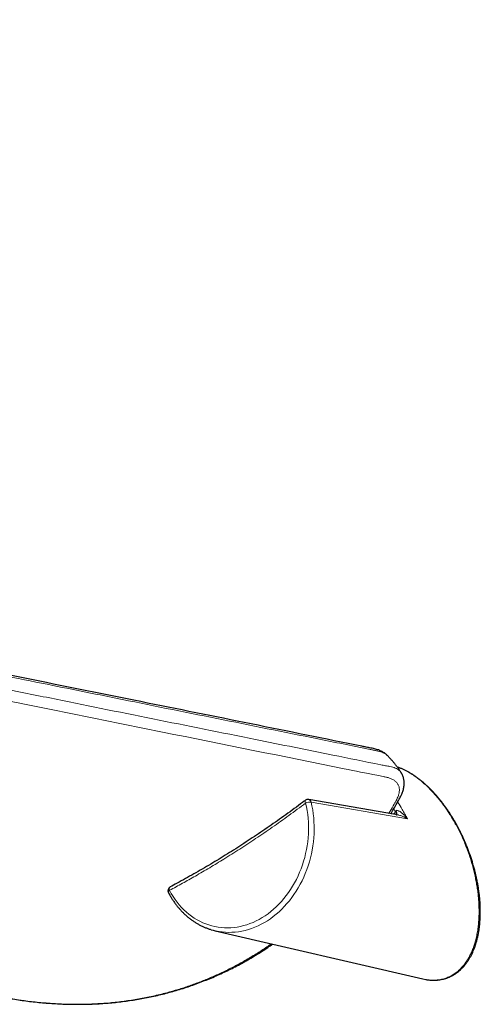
# Model space of a CAD drawing. Header units: millimetres. Extents: x 8 to 2230, y 12 to 2204.
# Tile 97 of 163: x 1959 to 2014, y 522 to 639. Entities that reach past the tile are written whole.
import ezdxf

# ---------------------------------------------------------------- set-up
doc = ezdxf.new("R2010")
doc.units = ezdxf.units.MM

msp = doc.modelspace()

# ---------------------------------------------------------------- linework, layer by layer
at = {"color": 252, "linetype": 'Continuous', "lineweight": 0}
for p, q in [((2005.48, 543.82), (1994.02, 545.79)), ((2004.04, 544.66), (2004.09, 544.76))]:
    msp.add_line(p, q, dxfattribs=at)
at = {"color": 7, "linetype": 'Continuous', "lineweight": 30}
for p, q in [((1982.6, 530.49), (2007.32, 524.76)), ((2007.32, 524.76), (2007.68, 524.69))]:
    msp.add_line(p, q, dxfattribs=at)
at = {"color": 252, "linetype": 'Continuous', "lineweight": 0, "flags": 128}
for points in [[(1977.17, 535.31), (1977.37, 534.93), (1977.59, 534.57), (1977.82, 534.23), (1978.07, 533.89), (1978.33, 533.58), (1978.6, 533.27), (1978.88, 532.99), (1979.17, 532.71), (1979.47, 532.46), (1979.78, 532.22), (1980.11, 532), (1980.44, 531.8), (1980.77, 531.62), (1981.12, 531.45), (1981.47, 531.3), (1981.83, 531.18), (1982.19, 531.07), (1982.56, 530.98), (1982.94, 530.92), (1983.31, 530.87), (1983.69, 530.84), (1984.07, 530.83), (1984.45, 530.85), (1984.84, 530.88), (1985.22, 530.93), (1985.6, 531), (1985.98, 531.1), (1986.36, 531.21), (1986.74, 531.34), (1987.11, 531.49), (1987.48, 531.66), (1987.84, 531.85), (1988.2, 532.06), (1988.55, 532.28), (1988.89, 532.52), (1989.23, 532.78), (1989.55, 533.06), (1989.87, 533.35), (1990.18, 533.66), (1990.48, 533.98), (1990.77, 534.32), (1991.05, 534.67), (1991.32, 535.03), (1991.57, 535.4), (1991.82, 535.79), (1992.05, 536.19), (1992.26, 536.6), (1992.46, 537.02), (1992.65, 537.45), (1992.83, 537.88), (1992.99, 538.32), (1993.13, 538.77), (1993.26, 539.22), (1993.37, 539.68), (1993.47, 540.15), (1993.55, 540.61), (1993.61, 541.08), (1993.66, 541.55), (1993.7, 542.02), (1993.71, 542.49), (1993.71, 542.95), (1993.7, 543.42), (1993.66, 543.88), (1993.61, 544.34), (1993.55, 544.79), (1993.46, 545.24), (1993.37, 545.68)], [(1994.02, 545.79), (1994.12, 545.34), (1994.21, 544.88), (1994.28, 544.41), (1994.33, 543.94), (1994.36, 543.47), (1994.38, 542.99), (1994.39, 542.51), (1994.37, 542.03), (1994.34, 541.55), (1994.29, 541.06), (1994.23, 540.58), (1994.15, 540.1), (1994.05, 539.63), (1993.94, 539.16), (1993.81, 538.69), (1993.66, 538.23), (1993.5, 537.77), (1993.33, 537.32), (1993.14, 536.88), (1992.94, 536.45), (1992.72, 536.02), (1992.49, 535.61), (1992.24, 535.21), (1991.98, 534.82), (1991.71, 534.44), (1991.43, 534.07), (1991.14, 533.72), (1990.83, 533.39), (1990.52, 533.06), (1990.2, 532.76), (1989.86, 532.47), (1989.52, 532.19), (1989.17, 531.93), (1988.81, 531.69), (1988.45, 531.47), (1988.08, 531.27), (1987.7, 531.08), (1987.32, 530.92), (1986.94, 530.77), (1986.55, 530.64), (1986.16, 530.54), (1985.77, 530.45), (1985.38, 530.38), (1984.99, 530.34), (1984.59, 530.31), (1984.2, 530.3), (1983.81, 530.32), (1983.42, 530.35), (1983.05, 530.4)], [(1993.34, 546.02), (1993.32, 546), (1993.3, 545.96), (1993.3, 545.9), (1993.31, 545.84), (1993.33, 545.76), (1993.37, 545.68)], [(1977.17, 535.31), (1977.11, 535.25), (1977.07, 535.2), (1977.04, 535.14), (1977.02, 535.09), (1977.03, 535.05), (1977.03, 535.03)]]:
    msp.add_lwpolyline(points, dxfattribs=at)
at = {"color": 7, "linetype": 'Continuous', "lineweight": 30, "flags": 128}
msp.add_lwpolyline([(2004.42, 544.26), (2004.05, 544.33), (1993.73, 546.11)], dxfattribs=at)
at = {"color": 7, "linetype": 'Continuous', "lineweight": 30}
for centre, radius, start, end in [((1993.64, 545.62), 0.5, 80.204, 126.9143), ((1977.48, 535.26), 0.5, 117.953, 207.6986), ((1984.27, 537.69), 7.39, 253.0701, 260.5344)]:
    msp.add_arc(centre, radius, start, end, dxfattribs=at)
at = {"color": 252, "linetype": 'Continuous', "lineweight": 0}
for centre, radius, start, end in [((1993.91, 544.48), 1.32, 84.9666, 114.1711), ((1993.63, 545.72), 0.396, 10.4543, 76.7616), ((2003.73, 544.36), 0.435, 352.2562, 43.2729), ((2003.8, 544.45), 0.426, 338.5557, 47.0907), ((1977.47, 535.45), 0.34, 132.3961, 205.6896)]:
    msp.add_arc(centre, radius, start, end, dxfattribs=at)
for centre, major_axis, ratio, start_param, end_param in [((1999.2, 538.46), (-4.59, 11.9), 0.558001, 5.035244, 5.066329), ((1937.33, 640.49), (-44.58, 115.54), 0.558013, 3.550291, 3.554733)]:
    msp.add_ellipse(centre, major_axis=major_axis, ratio=ratio, start_param=start_param, end_param=end_param, dxfattribs=at)
for points, knots in [([(1818.7, 638.87), (1818.59, 638.85), (1818.37, 638.81), (1818.04, 638.69), (1817.7, 638.51), (1817.38, 638.27), (1817.07, 637.99), (1816.78, 637.65), (1816.52, 637.28), (1816.29, 636.89), (1816.09, 636.46), (1815.91, 636.02), (1815.75, 635.56), (1815.37, 634.48), (1814.78, 632.74), (1814.04, 630.38), (1813.36, 628.02), (1812.76, 625.71), (1812.22, 623.4), (1811.73, 621.09), (1811.3, 618.78), (1810.94, 616.48), (1810.64, 614.18), (1810.4, 611.87), (1810.23, 609.55), (1810.12, 607.2), (1810.08, 604.86), (1810.12, 602.56), (1810.22, 600.3), (1810.39, 598.07), (1810.63, 595.87), (1810.95, 593.68), (1811.33, 591.51), (1811.78, 589.36), (1812.31, 587.23), (1812.92, 585.13), (1813.55, 583.2), (1814.19, 581.42), (1814.83, 579.81), (1815.52, 578.21), (1816.25, 576.65), (1817.02, 575.12), (1817.83, 573.62), (1818.69, 572.15), (1819.59, 570.7), (1820.54, 569.27), (1821.54, 567.87), (1822.58, 566.5), (1823.67, 565.16), (1824.8, 563.84), (1825.98, 562.56), (1827.2, 561.3), (1828.5, 560.04), (1829.89, 558.78), (1831.37, 557.52), (1832.9, 556.31), (1834.52, 555.1), (1836.22, 553.93), (1838.01, 552.77), (1839.84, 551.67), (1841.74, 550.62), (1843.69, 549.61), (1845.68, 548.67), (1847.7, 547.78), (1849.65, 547), (1851.54, 546.3), (1853.35, 545.68), (1855.18, 545.09), (1857.05, 544.55), (1859.03, 544.03), (1861.12, 543.53), (1863.34, 543.06), (1865.58, 542.64), (1867.86, 542.27), (1870.16, 541.96), (1872.49, 541.7), (1874.82, 541.49), (1877.19, 541.33), (1879.63, 541.22), (1882.13, 541.17), (1884.64, 541.17), (1887.19, 541.22), (1889.77, 541.33), (1892.39, 541.5), (1895.02, 541.72), (1897.66, 542), (1900.31, 542.33), (1902.96, 542.72), (1905.59, 543.15), (1908.26, 543.64), (1910.97, 544.19), (1913.71, 544.8), (1916.45, 545.46), (1919.2, 546.18), (1921.97, 546.95), (1924.75, 547.78), (1927.52, 548.67), (1930.29, 549.6), (1933.05, 550.58), (1935.77, 551.61), (1938.47, 552.67), (1941.14, 553.77), (1943.86, 554.94), (1946.62, 556.19), (1948.68, 557.16), (1950, 557.8), (1950.58, 558.08), (1951.17, 558.35), (1951.76, 558.6), (1952.35, 558.82), (1952.94, 559), (1953.53, 559.16), (1954.1, 559.29), (1954.66, 559.39), (1955.2, 559.45), (1955.71, 559.48), (1956.2, 559.48), (1956.66, 559.45), (1957.09, 559.38), (1957.5, 559.3), (1957.88, 559.21), (1958.65, 559.05), (1960.33, 558.72), (1970.04, 556.74), (1982.31, 554.29), (1995.45, 551.63), (2000.6, 550.6), (2002.88, 550.13), (2003.35, 550.05), (2003.74, 549.97), (2004.04, 549.86), (2004.3, 549.73), (2004.52, 549.57), (2004.67, 549.42), (2004.73, 549.31), (2004.74, 549.28)], [0, 0, 0, 0, 0.001683, 0.003623, 0.005556, 0.007491, 0.009433, 0.011375, 0.013309, 0.015027, 0.016747, 0.018475, 0.020205, 0.021931, 0.030401, 0.039477, 0.047956, 0.056437, 0.064918, 0.073397, 0.081917, 0.090437, 0.098879, 0.107321, 0.116076, 0.124834, 0.133592, 0.142347, 0.150824, 0.159302, 0.16778, 0.176257, 0.184736, 0.193214, 0.201692, 0.210172, 0.21865, 0.225413, 0.232177, 0.238941, 0.245704, 0.25233, 0.258958, 0.265587, 0.272213, 0.27884, 0.285469, 0.292098, 0.298725, 0.305352, 0.311981, 0.318611, 0.325238, 0.332489, 0.339743, 0.346996, 0.354247, 0.361965, 0.369687, 0.377408, 0.385126, 0.392911, 0.400696, 0.40835, 0.416005, 0.422523, 0.429044, 0.435566, 0.442087, 0.448606, 0.456062, 0.463522, 0.470981, 0.478438, 0.485948, 0.493459, 0.500862, 0.508266, 0.51606, 0.523856, 0.531652, 0.539445, 0.547473, 0.555504, 0.563534, 0.571562, 0.579642, 0.587722, 0.595698, 0.603674, 0.612022, 0.620372, 0.628722, 0.63707, 0.645615, 0.654161, 0.662706, 0.671292, 0.679878, 0.688464, 0.696917, 0.705372, 0.713826, 0.722903, 0.73198, 0.733875, 0.735775, 0.737672, 0.739561, 0.741445, 0.743342, 0.745245, 0.747149, 0.749046, 0.750941, 0.752841, 0.754742, 0.756637, 0.758557, 0.76048, 0.762406, 0.764331, 0.772048, 0.787484, 0.909911, 0.955846, 0.984438, 0.98717, 0.9899, 0.991742, 0.993586, 0.995427, 0.997337, 0.999255, 1, 1, 1, 1]), ([(2003.08, 551.36), (2003.08, 551.36), (2003.02, 551.43), (2002.87, 551.54), (2002.62, 551.68), (2002.32, 551.79), (2001.98, 551.88), (2001.61, 551.96), (2001.23, 552.04), (2000.47, 552.19), (1998.84, 552.52), (1989.3, 554.44), (1977.28, 556.86), (1964.47, 559.45), (1959.48, 560.45), (1957.34, 560.89), (1956.88, 560.98), (1956.46, 561.06), (1956.06, 561.1), (1955.63, 561.13), (1955.16, 561.13), (1954.64, 561.1), (1954.1, 561.03), (1953.54, 560.93), (1952.96, 560.8), (1952.38, 560.64), (1951.78, 560.44), (1951.18, 560.22), (1950.6, 559.98), (1950.03, 559.72), (1949.08, 559.26), (1947.39, 558.45), (1944.94, 557.31), (1942.53, 556.24), (1940.54, 555.39), (1938.97, 554.74), (1937.39, 554.11), (1935.48, 553.36), (1933.22, 552.5), (1930.7, 551.6), (1928.27, 550.77), (1925.93, 550.01), (1923.58, 549.28), (1921.22, 548.59), (1918.84, 547.94), (1916.33, 547.29), (1913.69, 546.65), (1911.26, 546.12), (1909.18, 545.7), (1907.45, 545.37), (1905.71, 545.06), (1904.01, 544.78), (1902.34, 544.52), (1900.71, 544.29), (1899.07, 544.09), (1897.09, 543.86), (1894.77, 543.63), (1892.21, 543.44), (1889.75, 543.3), (1887.4, 543.21), (1885.07, 543.18), (1882.73, 543.19), (1880.4, 543.25), (1878.04, 543.36), (1875.68, 543.52), (1873.28, 543.75), (1870.87, 544.03), (1868.46, 544.38), (1866.43, 544.72), (1864.79, 545.04), (1863.52, 545.3), (1862.27, 545.58), (1860.76, 545.94), (1859, 546.4), (1857.09, 546.95), (1855.27, 547.52), (1853.55, 548.11), (1851.86, 548.73), (1850.19, 549.39), (1848.53, 550.09), (1846.82, 550.87), (1845.04, 551.73), (1843.45, 552.57), (1842.1, 553.32), (1841, 553.97), (1839.91, 554.64), (1838.73, 555.39), (1837.47, 556.24), (1836.14, 557.19), (1834.84, 558.17), (1833.64, 559.13), (1832.53, 560.06), (1831.51, 560.96), (1830.51, 561.89), (1829.56, 562.8), (1828.67, 563.71), (1827.82, 564.62), (1826.99, 565.53), (1826.19, 566.46), (1825.43, 567.38), (1824.69, 568.31), (1823.98, 569.25), (1823.3, 570.2), (1822.65, 571.14), (1821.95, 572.2), (1821.19, 573.4), (1820.4, 574.74), (1819.65, 576.11), (1818.97, 577.42), (1818.36, 578.69), (1817.81, 579.89), (1817.29, 581.11), (1816.81, 582.3), (1816.37, 583.48), (1815.97, 584.63), (1815.59, 585.79), (1815.24, 586.94), (1814.91, 588.09), (1814.61, 589.23), (1814.33, 590.38), (1814.08, 591.52), (1813.85, 592.64), (1813.64, 593.78), (1813.45, 594.95), (1813.27, 596.17), (1813.11, 597.41), (1812.97, 598.69), (1812.86, 599.97), (1812.77, 601.29), (1812.7, 602.63), (1812.65, 604), (1812.64, 605.37), (1812.64, 606.76), (1812.68, 608.15), (1812.73, 609.56), (1812.82, 610.96), (1812.93, 612.36), (1813.06, 613.73), (1813.21, 615.09), (1813.38, 616.46), (1813.58, 617.8), (1813.79, 619.13), (1814.03, 620.48), (1814.3, 621.89), (1814.6, 623.34), (1814.93, 624.8), (1815.28, 626.26), (1815.66, 627.71), (1816.06, 629.17), (1816.48, 630.63), (1817, 632.34), (1817.47, 633.74), (1817.83, 634.85), (1818.02, 635.42), (1818.21, 635.97), (1818.4, 636.48), (1818.62, 636.94), (1818.85, 637.35), (1819.11, 637.72), (1819.39, 638.04), (1819.69, 638.31), (1820, 638.54), (1820.33, 638.71), (1820.66, 638.84), (1821.01, 638.91), (1821.33, 638.93), (1821.55, 638.91), (1821.65, 638.9)], [0, 0, 0, 0, 0.000118, 0.002002, 0.003939, 0.005876, 0.007796, 0.009718, 0.011642, 0.013566, 0.021268, 0.036673, 0.159181, 0.205046, 0.232617, 0.235249, 0.237881, 0.23965, 0.24142, 0.243187, 0.245096, 0.247004, 0.248967, 0.25093, 0.252839, 0.254749, 0.256717, 0.258685, 0.260558, 0.262435, 0.264312, 0.269966, 0.279241, 0.288521, 0.293592, 0.298662, 0.303736, 0.30881, 0.317112, 0.325419, 0.332799, 0.340183, 0.347563, 0.354947, 0.362387, 0.369831, 0.378432, 0.387039, 0.392417, 0.397794, 0.403177, 0.40856, 0.41363, 0.418701, 0.423777, 0.428852, 0.437158, 0.445469, 0.452852, 0.460239, 0.467622, 0.47501, 0.482482, 0.489959, 0.497698, 0.505442, 0.513455, 0.521473, 0.529587, 0.533918, 0.538249, 0.542584, 0.546919, 0.554013, 0.561111, 0.567417, 0.573726, 0.580032, 0.586341, 0.592718, 0.599098, 0.606547, 0.614001, 0.618697, 0.623392, 0.628093, 0.632794, 0.6389, 0.645006, 0.651125, 0.657244, 0.662443, 0.667642, 0.672848, 0.678054, 0.682846, 0.687637, 0.692435, 0.697232, 0.701863, 0.706494, 0.71113, 0.715766, 0.720195, 0.724626, 0.730792, 0.736958, 0.743135, 0.749313, 0.754558, 0.759803, 0.765054, 0.770306, 0.775129, 0.779952, 0.784781, 0.789609, 0.794257, 0.798906, 0.803559, 0.808212, 0.812651, 0.817092, 0.821812, 0.826533, 0.83152, 0.836508, 0.8415, 0.846492, 0.851763, 0.857034, 0.862311, 0.867587, 0.872912, 0.878237, 0.883567, 0.888897, 0.894023, 0.899148, 0.904278, 0.909407, 0.914298, 0.91919, 0.924635, 0.930081, 0.935533, 0.940985, 0.946441, 0.951897, 0.957358, 0.962821, 0.971104, 0.973177, 0.975252, 0.977324, 0.979394, 0.981272, 0.983151, 0.985086, 0.987022, 0.9889, 0.990778, 0.992709, 0.99464, 0.996548, 0.998456, 1, 1, 1, 1]), ([(2003.25, 544.46), (2003.31, 544.55), (2003.52, 544.91), (2003.78, 545.37), (2004.05, 545.84), (2004.21, 546.12), (2004.36, 546.43), (2004.47, 546.75), (2004.52, 547.04), (2004.53, 547.27), (2004.52, 547.44), (2004.49, 547.61), (2004.43, 547.77), (2004.36, 547.92), (2004.27, 548.06), (2004.16, 548.19), (2004.04, 548.3), (2003.89, 548.41), (2003.73, 548.51), (2003.55, 548.59), (2003.31, 548.68), (2002.99, 548.76), (2002.48, 548.87), (2000.8, 549.2), (1992.04, 550.97), (1979.37, 553.52), (1966.44, 556.14), (1960.16, 557.39), (1957.92, 557.85), (1957.11, 558.01), (1956.76, 558.07), (1956.45, 558.09), (1956.19, 558.1), (1955.91, 558.1), (1955.62, 558.08), (1955.32, 558.05), (1955.01, 558.01), (1954.69, 557.95), (1954.37, 557.88), (1954.04, 557.8), (1953.7, 557.71), (1953.35, 557.6), (1952.95, 557.47), (1952.49, 557.29), (1951.98, 557.08), (1951.46, 556.84), (1950.5, 556.37), (1949.07, 555.68), (1947.21, 554.8), (1945.35, 553.95), (1943.52, 553.14), (1941.51, 552.28), (1939.34, 551.37), (1936.98, 550.43), (1934.6, 549.52), (1932.21, 548.64), (1929.82, 547.8), (1927.41, 547), (1925, 546.23), (1922.59, 545.51), (1920.18, 544.83), (1917.78, 544.18), (1915.42, 543.59), (1913.09, 543.05), (1910.83, 542.56), (1908.62, 542.11), (1906.49, 541.71), (1904.39, 541.35), (1902.33, 541.03), (1900.26, 540.74), (1898.18, 540.48), (1896.1, 540.25), (1894.03, 540.05), (1891.95, 539.89), (1889.88, 539.76), (1887.81, 539.67), (1885.74, 539.62), (1883.66, 539.59), (1881.59, 539.61), (1879.52, 539.66), (1877.45, 539.76), (1875.38, 539.89), (1873.32, 540.06), (1871.26, 540.27), (1869.25, 540.53), (1867.66, 540.75), (1866.76, 540.9), (1866.5, 540.95)], [0, 0, 0, 0, 0.002618, 0.010764, 0.013482, 0.0162, 0.018915, 0.02243, 0.025982, 0.028016, 0.030056, 0.032118, 0.03418, 0.036269, 0.038358, 0.040391, 0.04243, 0.04449, 0.046549, 0.048634, 0.050718, 0.054269, 0.057822, 0.064939, 0.100535, 0.299139, 0.41366, 0.457045, 0.47191, 0.47554, 0.479172, 0.481225, 0.483285, 0.485365, 0.487445, 0.489552, 0.491658, 0.493713, 0.495773, 0.497856, 0.499938, 0.502049, 0.504159, 0.507164, 0.510192, 0.513285, 0.516393, 0.527589, 0.538787, 0.549664, 0.560543, 0.571224, 0.584919, 0.598618, 0.612322, 0.626027, 0.639737, 0.653432, 0.667131, 0.680764, 0.694402, 0.707816, 0.721237, 0.734132, 0.747032, 0.759143, 0.771258, 0.782734, 0.794215, 0.805843, 0.817479, 0.829118, 0.840776, 0.852438, 0.864138, 0.875843, 0.88762, 0.899402, 0.911289, 0.923181, 0.935193, 0.947211, 0.959329, 0.971453, 0.983619, 0.995246, 1, 1, 1, 1]), ([(2007.68, 524.69), (2007.71, 524.68), (2007.94, 524.63), (2008.34, 524.61), (2008.9, 524.61), (2009.43, 524.68), (2009.94, 524.81), (2010.44, 525), (2010.93, 525.26), (2011.4, 525.6), (2011.84, 525.99), (2012.2, 526.41), (2012.51, 526.83), (2012.76, 527.24), (2012.99, 527.68), (2013.2, 528.15), (2013.39, 528.64), (2013.55, 529.18), (2013.7, 529.77), (2013.83, 530.41), (2013.92, 531.07), (2013.98, 531.76), (2014.01, 532.47), (2014.01, 533.16), (2013.98, 533.81), (2013.94, 534.42), (2013.87, 535.05), (2013.78, 535.68), (2013.67, 536.32), (2013.54, 536.97), (2013.39, 537.63), (2013.22, 538.28), (2013.03, 538.93), (2012.82, 539.57), (2012.58, 540.21), (2012.33, 540.86), (2012.06, 541.5), (2011.76, 542.14), (2011.44, 542.77), (2011.06, 543.47), (2010.69, 544.1), (2010.34, 544.65), (2010.07, 545.05), (2009.78, 545.45), (2009.49, 545.84), (2009.19, 546.22), (2008.88, 546.59), (2008.56, 546.94), (2008.24, 547.28), (2007.92, 547.61), (2007.58, 547.92), (2007.24, 548.22), (2006.9, 548.5), (2006.55, 548.76), (2006.11, 549.07), (2005.57, 549.4), (2004.95, 549.72), (2004.51, 549.91), (2004.29, 549.97), (2004.28, 549.98)], [0, 0, 0, 0, 0.003227, 0.025151, 0.046589, 0.068154, 0.089841, 0.111642, 0.135876, 0.160248, 0.184751, 0.209376, 0.228086, 0.246844, 0.265656, 0.284511, 0.303417, 0.322365, 0.343932, 0.365558, 0.38725, 0.409, 0.430815, 0.452688, 0.470328, 0.487998, 0.505729, 0.523492, 0.541331, 0.559204, 0.577143, 0.595118, 0.612414, 0.629744, 0.647151, 0.664596, 0.682137, 0.699723, 0.717394, 0.735116, 0.759464, 0.771716, 0.783968, 0.796303, 0.808639, 0.821055, 0.833495, 0.845689, 0.857907, 0.870216, 0.882525, 0.894943, 0.907362, 0.919884, 0.932436, 0.95432, 0.976369, 0.998587, 1, 1, 1, 1]), ([(1993.37, 545.68), (1992.7, 545.19), (1991.38, 544.21), (1989.4, 542.8), (1987.45, 541.47), (1985.53, 540.21), (1983.71, 539.06), (1981.94, 537.99), (1980.3, 537.03), (1978.7, 536.13), (1977.68, 535.58), (1977.17, 535.31)], [0, 0, 0, 0, 0.123801, 0.246136, 0.368472, 0.484638, 0.600803, 0.705623, 0.810442, 0.905221, 1, 1, 1, 1]), ([(2004.31, 545.81), (2004.33, 545.79), (2004.52, 545.51), (2004.81, 545.03), (2005.19, 544.39), (2005.38, 544.01), (2005.48, 543.82)], [0, 0, 0, 0, 0.0351628, 0.4480811, 0.7236935, 1, 1, 1, 1]), ([(2004.09, 544.76), (2004.1, 544.78), (2004.12, 544.8), (2004.17, 544.82), (2004.26, 544.83), (2004.36, 544.8), (2004.48, 544.74), (2004.62, 544.67), (2004.76, 544.57), (2004.91, 544.44), (2005.05, 544.31), (2005.2, 544.16), (2005.34, 544), (2005.44, 543.88), (2005.48, 543.82), (2005.48, 543.82)], [0, 0, 0, 0, 0.0324911, 0.0650511, 0.1054858, 0.1732475, 0.2448305, 0.3179869, 0.4228621, 0.528773, 0.6368476, 0.745374, 0.8708033, 0.9966887, 1, 1, 1, 1]), ([(2005.48, 543.82), (2005.48, 543.82), (2005.41, 543.87), (2005.27, 543.95), (2005.06, 544.05), (2004.86, 544.14), (2004.67, 544.2), (2004.52, 544.24), (2004.44, 544.26), (2004.42, 544.26)], [0, 0, 0, 0, 0.004451, 0.23363, 0.462758, 0.631494, 0.800352, 0.968357, 1, 1, 1, 1]), ([(1958.23, 522.42), (1958.29, 522.41), (1958.84, 522.31), (1959.89, 522.16), (1961.38, 521.98), (1962.85, 521.86), (1964.32, 521.77), (1965.78, 521.74), (1967.22, 521.75), (1968.65, 521.81), (1970.17, 521.92), (1971.79, 522.1), (1973.5, 522.37), (1975.18, 522.7), (1976.74, 523.08), (1978.19, 523.5), (1979.53, 523.93), (1980.84, 524.42), (1982.14, 524.94), (1983.45, 525.53), (1984.79, 526.2), (1986.14, 526.93), (1987.47, 527.73), (1988.51, 528.39), (1989.11, 528.82), (1989.28, 528.94)], [0, 0, 0, 0, 0.0044445, 0.0465651, 0.0886859, 0.1307957, 0.1734138, 0.2160478, 0.2586877, 0.3013227, 0.3439416, 0.3972075, 0.4504925, 0.5037784, 0.5570454, 0.601769, 0.6465077, 0.6912521, 0.735992, 0.7807165, 0.8303447, 0.8799855, 0.9296268, 0.9792558, 1, 1, 1, 1])]:
    msp.add_open_spline(points, degree=3, knots=knots, dxfattribs=at)
at = {"color": 7, "linetype": 'Continuous', "lineweight": 30}
for points, knots in [([(2003.05, 551.39), (2003.03, 551.41), (2002.96, 551.48), (2002.83, 551.59), (2002.65, 551.71), (2002.46, 551.82), (2002.26, 551.92), (2002.04, 552.01), (2001.81, 552.08), (2001.56, 552.15), (2001.27, 552.21), (2000.99, 552.27), (2000.71, 552.32), (2000.41, 552.38), (1991.38, 554.2), (1978.23, 556.86), (1964.16, 559.69), (1958.54, 560.83), (1957.16, 561.1), (1956.73, 561.19), (1956.48, 561.24), (1956.23, 561.29), (1955.98, 561.32), (1955.72, 561.35), (1955.45, 561.36), (1955.16, 561.37), (1954.86, 561.36), (1954.55, 561.33), (1954.24, 561.3), (1953.92, 561.25), (1953.59, 561.19), (1953.26, 561.12), (1952.93, 561.04), (1952.6, 560.95), (1952.27, 560.85), (1951.93, 560.74), (1951.6, 560.63), (1951.28, 560.5), (1950.97, 560.38), (1950.66, 560.24), (1950.33, 560.09), (1949.98, 559.93), (1949.58, 559.73), (1949.05, 559.47), (1948.35, 559.13), (1947.34, 558.65), (1946.09, 558.07), (1944.66, 557.41), (1943.22, 556.77), (1941.79, 556.15), (1940.35, 555.53), (1938.92, 554.94), (1937.48, 554.36), (1936.04, 553.79), (1934.61, 553.24), (1933.17, 552.7), (1931.74, 552.18), (1930.3, 551.67), (1928.87, 551.18), (1927.43, 550.7), (1926, 550.24), (1924.58, 549.79), (1923.15, 549.36), (1921.73, 548.94), (1920.31, 548.54), (1918.89, 548.15), (1917.48, 547.78), (1916.07, 547.43), (1914.66, 547.09), (1913.25, 546.76), (1911.85, 546.45), (1910.44, 546.15), (1909.05, 545.87), (1907.66, 545.61), (1906.27, 545.36), (1904.89, 545.12), (1903.52, 544.9), (1902.15, 544.7), (1900.78, 544.51), (1899.42, 544.33), (1898.07, 544.17), (1896.72, 544.03), (1895.38, 543.9), (1894.05, 543.78), (1892.72, 543.68), (1891.4, 543.6), (1890.09, 543.53), (1888.78, 543.47), (1887.48, 543.43), (1886.19, 543.4), (1884.9, 543.39), (1883.63, 543.4), (1882.36, 543.41), (1881.1, 543.45), (1879.85, 543.49), (1878.6, 543.55), (1877.36, 543.63), (1876.13, 543.72), (1874.91, 543.83), (1873.69, 543.94), (1872.49, 544.08), (1871.3, 544.22), (1870.11, 544.38), (1868.93, 544.56), (1868.05, 544.7), (1867.57, 544.79), (1867.48, 544.8)], [0, 0, 0, 0, 0.000772, 0.002632, 0.004532, 0.006476, 0.008463, 0.010488, 0.012526, 0.01476, 0.017328, 0.020323, 0.022802, 0.025504, 0.029135, 0.285637, 0.410377, 0.441181, 0.448843, 0.451327, 0.45367, 0.455871, 0.457965, 0.459979, 0.462141, 0.464243, 0.466472, 0.468694, 0.470909, 0.473116, 0.475319, 0.477516, 0.479674, 0.481808, 0.483925, 0.486029, 0.488125, 0.490217, 0.492087, 0.49405, 0.496055, 0.498235, 0.50069, 0.503666, 0.508378, 0.513953, 0.522966, 0.531956, 0.540922, 0.54986, 0.558772, 0.567655, 0.57651, 0.585335, 0.594131, 0.602896, 0.611631, 0.620334, 0.629012, 0.637671, 0.646291, 0.654873, 0.66342, 0.671934, 0.680418, 0.688873, 0.697302, 0.705706, 0.714089, 0.722452, 0.730798, 0.739122, 0.747396, 0.755637, 0.763846, 0.772028, 0.780184, 0.788318, 0.796402, 0.80446, 0.812505, 0.820529, 0.828521, 0.836475, 0.844382, 0.852271, 0.86017, 0.868033, 0.875862, 0.88366, 0.89143, 0.899173, 0.906893, 0.914591, 0.922271, 0.929935, 0.937585, 0.945224, 0.952854, 0.960479, 0.968014, 0.97557, 0.983123, 0.990661, 0.998172, 1, 1, 1, 1]), ([(2004.75, 549.29), (2004.72, 549.34), (2004.65, 549.45), (2004.55, 549.6), (2004.45, 549.74), (2004.37, 549.86), (2004.28, 549.98), (2004.19, 550.1), (2004.08, 550.24), (2003.98, 550.37), (2003.88, 550.49), (2003.79, 550.6), (2003.7, 550.7), (2003.6, 550.82), (2003.49, 550.94), (2003.36, 551.08), (2003.22, 551.23), (2003.13, 551.32), (2003.09, 551.36)], [0, 0, 0, 0, 0.066017, 0.144963, 0.209562, 0.259737, 0.308055, 0.368199, 0.43948, 0.503553, 0.557832, 0.610237, 0.660953, 0.714323, 0.777596, 0.851595, 0.932767, 1, 1, 1, 1]), ([(2007.69, 524.68), (2007.75, 524.67), (2007.91, 524.65), (2008.16, 524.62), (2008.47, 524.6), (2008.76, 524.6), (2009.06, 524.62), (2009.34, 524.66), (2009.63, 524.71), (2009.91, 524.78), (2010.18, 524.86), (2010.45, 524.97), (2010.71, 525.09), (2010.96, 525.23), (2011.21, 525.38), (2011.45, 525.55), (2011.68, 525.74), (2011.9, 525.95), (2012.12, 526.17), (2012.33, 526.41), (2012.52, 526.66), (2012.71, 526.93), (2012.89, 527.22), (2013.06, 527.52), (2013.22, 527.84), (2013.36, 528.18), (2013.5, 528.52), (2013.62, 528.89), (2013.73, 529.27), (2013.83, 529.66), (2013.92, 530.06), (2013.99, 530.47), (2014.05, 530.9), (2014.1, 531.33), (2014.13, 531.78), (2014.15, 532.23), (2014.16, 532.69), (2014.16, 533.16), (2014.14, 533.64), (2014.11, 534.12), (2014.06, 534.61), (2014, 535.1), (2013.93, 535.59), (2013.85, 536.08), (2013.75, 536.58), (2013.65, 537.08), (2013.53, 537.57), (2013.4, 538.07), (2013.25, 538.56), (2013.1, 539.05), (2012.94, 539.53), (2012.76, 540.02), (2012.58, 540.49), (2012.38, 540.96), (2012.18, 541.43), (2011.97, 541.88), (2011.75, 542.33), (2011.52, 542.77), (2011.29, 543.21), (2011.05, 543.63), (2010.8, 544.04), (2010.54, 544.45), (2010.28, 544.84), (2010.01, 545.22), (2009.74, 545.59), (2009.47, 545.95), (2009.18, 546.29), (2008.9, 546.63), (2008.61, 546.95), (2008.32, 547.26), (2008.02, 547.55), (2007.72, 547.83), (2007.42, 548.1), (2007.11, 548.35), (2006.81, 548.59), (2006.5, 548.82), (2006.19, 549.03), (2005.88, 549.22), (2005.57, 549.41), (2005.26, 549.57), (2004.94, 549.72), (2004.63, 549.85), (2004.41, 549.94), (2004.29, 549.98), (2004.28, 549.98)], [0, 0, 0, 0, 0.006046, 0.017062, 0.028114, 0.039202, 0.050331, 0.061504, 0.072727, 0.084006, 0.095351, 0.106771, 0.11828, 0.129888, 0.141609, 0.153455, 0.165437, 0.177566, 0.189848, 0.202289, 0.214892, 0.227657, 0.240581, 0.253659, 0.266884, 0.280248, 0.29374, 0.30735, 0.321066, 0.334877, 0.348771, 0.362735, 0.376759, 0.390831, 0.404938, 0.41907, 0.433215, 0.447362, 0.461499, 0.475613, 0.489695, 0.503735, 0.517724, 0.531652, 0.545511, 0.559292, 0.572989, 0.586594, 0.600101, 0.613503, 0.626796, 0.639976, 0.653037, 0.665977, 0.678794, 0.691487, 0.704053, 0.716493, 0.728808, 0.740998, 0.753066, 0.765015, 0.776848, 0.788568, 0.800181, 0.811691, 0.823105, 0.834429, 0.845668, 0.856832, 0.867927, 0.87896, 0.88994, 0.900875, 0.911774, 0.922644, 0.933494, 0.944331, 0.955163, 0.965998, 0.976839, 0.987694, 0.998566, 1, 1, 1, 1]), ([(2003.51, 544.42), (2003.53, 544.46), (2003.73, 544.79), (2004.01, 545.27), (2004.31, 545.81), (2004.49, 546.13), (2004.63, 546.39), (2004.76, 546.63), (2004.86, 546.87), (2004.94, 547.08), (2005.01, 547.3), (2005.06, 547.53), (2005.09, 547.76), (2005.1, 547.99), (2005.1, 548.21), (2005.07, 548.43), (2005.03, 548.63), (2004.97, 548.83), (2004.89, 549.02), (2004.82, 549.18), (2004.76, 549.26), (2004.75, 549.29)], [0, 0, 0, 0, 0.026653, 0.224123, 0.323145, 0.383549, 0.436219, 0.489287, 0.531042, 0.570792, 0.611437, 0.655815, 0.6992, 0.741744, 0.783529, 0.824044, 0.864101, 0.903756, 0.943088, 0.982192, 1, 1, 1, 1]), ([(1993.34, 546.02), (1993.23, 545.94), (1992.79, 545.6), (1992.01, 545.03), (1991.01, 544.3), (1990.01, 543.59), (1989.02, 542.9), (1988.02, 542.21), (1987.02, 541.55), (1986.03, 540.89), (1985.04, 540.25), (1984.05, 539.63), (1983.06, 539.02), (1982.06, 538.42), (1981.06, 537.83), (1980.06, 537.26), (1979.06, 536.69), (1978.12, 536.18), (1977.51, 535.85), (1977.24, 535.71)], [0, 0, 0, 0, 0.020822, 0.083175, 0.145466, 0.207672, 0.269769, 0.331732, 0.393539, 0.455168, 0.516601, 0.577934, 0.639394, 0.701038, 0.762845, 0.824794, 0.88686, 0.949021, 1, 1, 1, 1]), ([(2004.17, 544.27), (2004.17, 544.26), (2004.17, 544.26), (2004.16, 544.26), (2004.16, 544.26), (2004.16, 544.26)], [0, 0, 0, 0, 0.394701, 0.966992, 1, 1, 1, 1]), ([(1977.03, 535.03), (1977.07, 534.96), (1977.17, 534.78), (1977.34, 534.47), (1977.56, 534.12), (1977.8, 533.79), (1978.04, 533.47), (1978.3, 533.16), (1978.56, 532.86), (1978.84, 532.58), (1979.13, 532.31), (1979.42, 532.06), (1979.73, 531.82), (1980.04, 531.6), (1980.37, 531.4), (1980.69, 531.21), (1981.03, 531.04), (1981.37, 530.89), (1981.72, 530.75), (1981.97, 530.67), (1982.1, 530.63), (1982.11, 530.63)], [0, 0, 0, 0, 0.030542, 0.087588, 0.144621, 0.201627, 0.258601, 0.31554, 0.372442, 0.429302, 0.486119, 0.54289, 0.599614, 0.656291, 0.712921, 0.769505, 0.826045, 0.882546, 0.939012, 0.995448, 1, 1, 1, 1]), ([(1958.25, 522.41), (1958.34, 522.4), (1958.72, 522.33), (1959.4, 522.23), (1960.29, 522.11), (1961.17, 522.01), (1962.05, 521.92), (1962.94, 521.85), (1963.81, 521.8), (1964.69, 521.76), (1965.56, 521.74), (1966.43, 521.74), (1967.3, 521.75), (1968.16, 521.78), (1969.02, 521.82), (1969.87, 521.89), (1970.72, 521.97), (1971.57, 522.06), (1972.41, 522.18), (1973.25, 522.31), (1974.08, 522.46), (1974.9, 522.62), (1975.73, 522.8), (1976.55, 523), (1977.36, 523.22), (1978.17, 523.45), (1978.97, 523.7), (1979.76, 523.96), (1980.55, 524.25), (1981.34, 524.55), (1982.12, 524.86), (1982.89, 525.2), (1983.66, 525.55), (1984.42, 525.92), (1985.18, 526.31), (1985.93, 526.71), (1986.67, 527.13), (1987.4, 527.57), (1988.13, 528.03), (1988.81, 528.47), (1989.25, 528.77), (1989.44, 528.9)], [0, 0, 0, 0, 0.007191, 0.032257, 0.05732, 0.082376, 0.107461, 0.13276, 0.158102, 0.183492, 0.208939, 0.234449, 0.26003, 0.285701, 0.311281, 0.337001, 0.362835, 0.388755, 0.414732, 0.440738, 0.466742, 0.492756, 0.519037, 0.545354, 0.571716, 0.598131, 0.624608, 0.651154, 0.677778, 0.704488, 0.731294, 0.758203, 0.785225, 0.812368, 0.839641, 0.867068, 0.894301, 0.92171, 0.949282, 0.977006, 1, 1, 1, 1])]:
    msp.add_open_spline(points, degree=3, knots=knots, dxfattribs=at)

doc.saveas('drawing.dxf')
